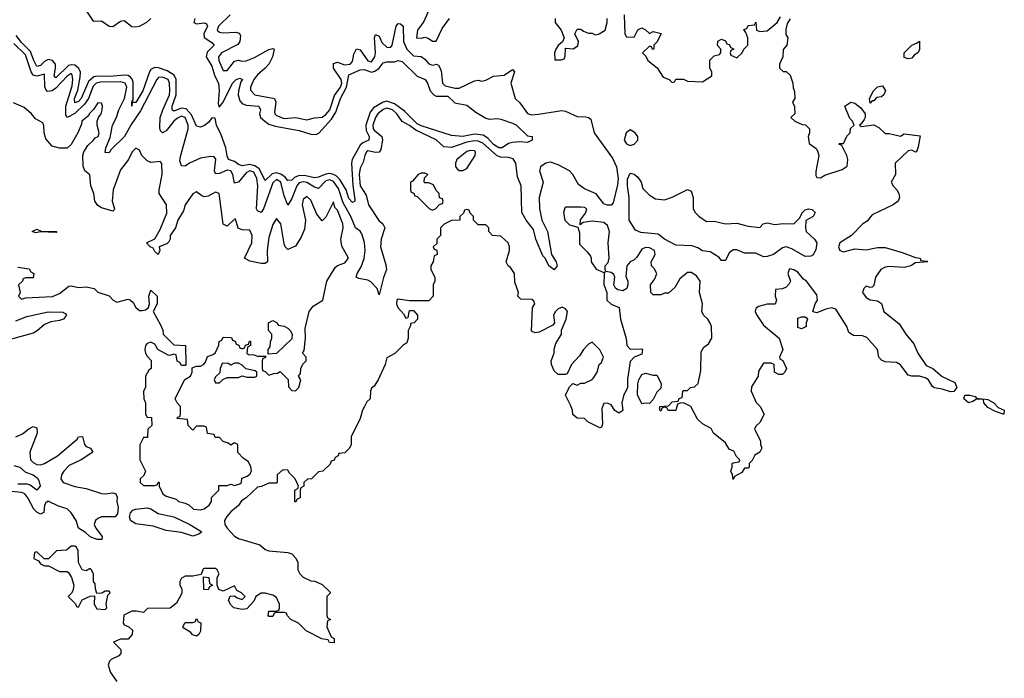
# Model space of a CAD drawing. Header units: inches. Extents: x 2671394 to 2765652, y 830470 to 955458.
# Tile 121 of 256: x 2741540 to 2746716, y 852500 to 855965. Entities that reach past the tile are written whole.
import ezdxf

# ---------------------------------------------------------------- set-up
doc = ezdxf.new("R2010")
doc.units = ezdxf.units.IN
doc.header["$MEASUREMENT"] = 0
doc.layers.add('C7845', color=7, linetype='Continuous')

msp = doc.modelspace()

# ---------------------------------------------------------------- linework, layer by layer
at = {"layer": 'C7845', "color": 2}
for points, elevation in [([(2741877.6, 856030), (2741922.4, 855962.4), (2741930, 855957.3), (2741970, 855959.3), (2742010.3, 855930.3), (2742030, 855928.7), (2742070, 855957.6), (2742090, 855959.5), (2742129.2, 855929.2), (2742150, 855926.5), (2742170, 855930.2), (2742208.1, 855951.9), (2742228.9, 855971.1)], 2), ([(2743698, 856030), (2743664.9, 855955.1), (2743631.3, 855910), (2743626, 855870), (2743650, 855866.8), (2743670, 855872), (2743686.8, 855866.8), (2743710, 855851), (2743730, 855851.3), (2743761.6, 855918.4), (2743799, 855970)], 10), ([(2742646, 855990), (2742585.3, 855930), (2742578, 855910), (2742590, 855899.3), (2742610, 855895.8), (2742678.3, 855898.3), (2742694, 855894), (2742700.7, 855880.7), (2742697.3, 855850), (2742686.4, 855833.6), (2742601.6, 855790), (2742584.9, 855770), (2742587.2, 855750), (2742610, 855697.3), (2742630, 855697.3), (2742670, 855746.8), (2742690, 855752), (2742707.3, 855747.3), (2742730, 855748.4), (2742774.1, 855765.9), (2742850, 855807.7), (2742870, 855813.4), (2742878, 855810), (2742868.4, 855770), (2742848.9, 855730), (2742831, 855709), (2742790, 855674.7), (2742770.3, 855650), (2742752.7, 855610), (2742753.2, 855593.2), (2742776, 855570), (2742878.8, 855550), (2742886.4, 855530), (2742878.8, 855478.8), (2742880.5, 855470), (2742890, 855460.5), (2742930, 855445.3), (2742990, 855450.4), (2743050, 855438.4), (2743090, 855448.4), (2743130, 855452.2), (2743150, 855465.7), (2743170, 855490.5), (2743194.7, 855565.3), (2743226.6, 855610), (2743232.7, 855630), (2743230.5, 855650.5), (2743189.7, 855710), (2743190, 855734.8), (2743210, 855741.6), (2743247.3, 855727.3), (2743278, 855730), (2743290, 855744), (2743297.3, 855782.8), (2743310, 855811), (2743330, 855805.5), (2743370, 855748.7), (2743390, 855742.4), (2743406.9, 855770), (2743409.7, 855789.6), (2743404.7, 855870), (2743410, 855886), (2743430, 855877.3), (2743444.2, 855844.2), (2743470, 855819.3), (2743490, 855818), (2743498, 855830), (2743518.4, 855930), (2743530, 855944.9), (2743542, 855942), (2743555.5, 855930), (2743556.9, 855850), (2743576, 855810), (2743610, 855774.4), (2743650.3, 855770.3), (2743670, 855756.3), (2743690, 855733), (2743710, 855726), (2743730.6, 855730.6), (2743743.5, 855723.5), (2743755.1, 855695.1), (2743762, 855630), (2743776.7, 855616.7), (2743830, 855603.8), (2743850, 855604), (2743930, 855642.8), (2743950, 855646), (2743970, 855641), (2743990, 855646), (2744030, 855666.8), (2744086.6, 855673.4), (2744130, 855702), (2744142, 855690), (2744121, 855630), (2744144.7, 855550), (2744170, 855526.8), (2744210.3, 855470.3), (2744230, 855464.6), (2744267.4, 855467.4), (2744390, 855486.4), (2744410, 855483.8), (2744470, 855456), (2744514.4, 855454.4), (2744530.8, 855450.8), (2744542, 855442), (2744559.1, 855370), (2744655.5, 855235.5), (2744677, 855190), (2744685.3, 855130), (2744683.4, 855096.6), (2744659.3, 855000.7), (2744650, 854989.2), (2744630, 854989.2), (2744610, 854996), (2744570, 855049.4), (2744510, 855075.1), (2744478.4, 855098.4), (2744447, 855150), (2744429.5, 855170), (2744370, 855201.5), (2744330, 855214.6), (2744305.5, 855210), (2744277.4, 855190), (2744272.9, 855170), (2744292, 855110), (2744270.4, 855029.6), (2744272.1, 854972.1), (2744285.5, 854910), (2744314, 854850), (2744334.8, 854730), (2744361, 854690), (2744364.7, 854670), (2744350, 854648.7), (2744322, 854670), (2744302, 854710), (2744290, 854722), (2744252.7, 854810), (2744241.3, 854861.3), (2744202.7, 854910), (2744179.5, 854950), (2744175.6, 855090), (2744157.7, 855137.7), (2744147.3, 855210), (2744133.4, 855233.4), (2744110, 855240.5), (2744070, 855241), (2744050, 855248.4), (2743975.2, 855315.2), (2743950, 855325), (2743930, 855326.6), (2743890, 855319.8), (2743810, 855292.2), (2743770, 855295.1), (2743730, 855332.4), (2743622.6, 855382.6), (2743590, 855407.6), (2743549.8, 855429.8), (2743522.8, 855470), (2743500.5, 855490), (2743470, 855498.5), (2743450, 855492.5), (2743422, 855470), (2743410, 855449.5), (2743396.5, 855410), (2743398.5, 855390), (2743403.5, 855383.5), (2743443.1, 855350), (2743447.4, 855330), (2743438, 855282), (2743430, 855267.3), (2743410, 855265.4), (2743370, 855274.3), (2743363.8, 855270), (2743353.7, 855250), (2743345.7, 855214.3), (2743330, 855184), (2743324.7, 855150), (2743330.2, 855090), (2743360.8, 855040.8), (2743373.6, 854990), (2743427.7, 854907.7), (2743448.2, 854890), (2743459.3, 854870), (2743439.6, 854810), (2743436.9, 854770), (2743465.2, 854674.8), (2743468, 854650), (2743452.3, 854607.7), (2743430, 854518), (2743419, 854550), (2743385.4, 854585.4), (2743370, 854593.6), (2743322.7, 854602.7), (2743309.2, 854610), (2743314, 854630), (2743335.1, 854665), (2743350.8, 854709.2), (2743356.1, 854750), (2743352.3, 854792.3), (2743338.5, 854838.5), (2743330, 854851.3), (2743304.7, 854870), (2743280.8, 854930), (2743241.2, 855001.2), (2743216, 855076), (2743190, 855113.5), (2743170, 855121.5), (2743150, 855117.1), (2743110, 855076.9), (2743090, 855084), (2743050, 855108.8), (2743030, 855111.5), (2743010, 855105.7), (2742997.6, 855090), (2742970, 855024), (2742950, 854989), (2742930, 855037.2), (2742913.5, 855110), (2742890, 855123.1), (2742870, 855107.3), (2742821.6, 854970), (2742810, 854949.5), (2742790, 854959.3), (2742784.2, 854970), (2742791.5, 855090), (2742786.3, 855130), (2742770, 855162.7), (2742750, 855168.7), (2742730, 855159.8), (2742690, 855109.5), (2742670, 855104), (2742659.7, 855150), (2742649.7, 855169.7), (2742630, 855173.5), (2742590, 855154.7), (2742570, 855153.2), (2742564, 855170), (2742571.5, 855231.5), (2742562.7, 855242.7), (2742545.1, 855245.1), (2742490, 855237), (2742432, 855210), (2742410, 855194), (2742390, 855195.3), (2742382.4, 855222.4), (2742384.7, 855244.7), (2742425.8, 855390), (2742426, 855410), (2742410.5, 855450.5), (2742390, 855456.4), (2742370, 855447.2), (2742350.3, 855430), (2742310, 855380.7), (2742290, 855369.3), (2742280.5, 855380.5), (2742275.9, 855395.9), (2742279.3, 855450), (2742291.8, 855490), (2742327.3, 855570), (2742329.7, 855590), (2742328.2, 855630), (2742319.7, 855650), (2742290, 855663.1), (2742270, 855660.5), (2742260.3, 855650), (2742175.7, 855484.3), (2742126.8, 855413.2), (2742090.2, 855349.8), (2742019.9, 855280.1), (2742010, 855264), (2741990, 855266), (2741993.2, 855290), (2742014.8, 855345.3), (2742028.3, 855410), (2742049.7, 855450), (2742062, 855490), (2742090.8, 855550), (2742102.5, 855610), (2742094.8, 855630), (2742070, 855638.2), (2741964.7, 855635.3), (2741942, 855630), (2741925.8, 855614.2), (2741901.8, 855550), (2741880.2, 855519.8), (2741830, 855472), (2741789.5, 855449.5), (2741782.4, 855462.4), (2741783.1, 855510), (2741815.8, 855615.8), (2741819.3, 855650), (2741815.1, 855675), (2741810, 855680.7), (2741790, 855668), (2741730, 855604.7), (2741710, 855591.1), (2741686.3, 855586.3), (2741676.6, 855596.6), (2741672.3, 855612.2), (2741670, 855677.2), (2741630, 855666.9), (2741610, 855673), (2741599.8, 855690), (2741570, 855779.7), (2741510, 855838.7)], 6), ([(2742460.4, 855970), (2742456, 855950), (2742470, 855943), (2742510, 855947.7), (2742522.8, 855942.8), (2742527.7, 855930), (2742508.2, 855890), (2742510.4, 855870.4), (2742550, 855844), (2742562, 855830), (2742525.7, 855794.3), (2742519.5, 855770), (2742550, 855720.5), (2742566.7, 855666.7), (2742584.9, 855630), (2742588.9, 855590), (2742583.4, 855523.4), (2742587.1, 855507.1), (2742590, 855506), (2742610, 855531), (2742658.4, 855630), (2742677.2, 855650), (2742697.1, 855657.1), (2742710.4, 855650.4), (2742702.8, 855637.2), (2742690.3, 855590), (2742688.4, 855570), (2742698, 855538), (2742710, 855524.4), (2742730, 855515.3), (2742798, 855510), (2742805.5, 855490), (2742801.3, 855470), (2742806.4, 855450), (2742828, 855430), (2742850, 855414.9), (2742883.7, 855403.7), (2743010, 855382), (2743070, 855362), (2743098.6, 855361.4), (2743113, 855367), (2743178.4, 855441.6), (2743202.4, 855477.6), (2743225.8, 855550), (2743258, 855610), (2743270, 855674.4), (2743330, 855701.3), (2743350, 855702), (2743389.1, 855689.1), (2743406.8, 855693.2), (2743429.7, 855710), (2743450, 855737.3), (2743470, 855742.4), (2743510, 855742.4), (2743530, 855750.7), (2743550, 855744), (2743630, 855666.8), (2743670.8, 855650), (2743684, 855630), (2743697, 855590), (2743716.3, 855570), (2743730, 855562.6), (2743790, 855562.4), (2743826.7, 855526.7), (2743890, 855514.8), (2743937.3, 855477.3), (2743990, 855446), (2744010, 855441), (2744050, 855444), (2744070, 855440.7), (2744130, 855421), (2744151, 855410), (2744210, 855354), (2744234, 855350), (2744234, 855330), (2744210, 855318), (2744170, 855322), (2744130, 855319), (2744110, 855314), (2744076, 855290), (2744058, 855290), (2744030, 855308.3), (2744001.5, 855341.4), (2743976.9, 855356.9), (2743930, 855363.1), (2743869.8, 855349.8), (2743810, 855355.1), (2743650, 855406.6), (2743630, 855417.4), (2743562.8, 855482.8), (2743510, 855522), (2743470, 855536.4), (2743450, 855531.3), (2743399.3, 855500.7), (2743382, 855478), (2743360.2, 855410), (2743361.5, 855381.5), (2743377, 855350), (2743374.8, 855330), (2743343.8, 855316.2), (2743330, 855304.2), (2743287.4, 855230), (2743284.9, 855210), (2743292, 855092.1), (2743301, 855019), (2743301, 855010), (2743290, 855002.7), (2743270, 855023.7), (2743255.6, 855070), (2743223.7, 855123.7), (2743203.7, 855143.7), (2743190, 855149.8), (2743170, 855155.3), (2743150, 855152.2), (2743110, 855135.4), (2743090, 855132.6), (2743043.6, 855143.6), (2743010, 855144.8), (2742985.1, 855134.9), (2742970, 855120.5), (2742950, 855118.4), (2742936, 855136), (2742912.8, 855152.8), (2742890, 855158.4), (2742866.8, 855153.2), (2742830, 855119.5), (2742799.2, 855179.2), (2742776.4, 855196.4), (2742750, 855202.2), (2742710, 855195.8), (2742690, 855203.6), (2742670, 855219.1), (2742638, 855230), (2742630, 855248.7), (2742624.4, 855290), (2742599.7, 855359.7), (2742574.5, 855410), (2742567.3, 855447.3), (2742550, 855448.7), (2742534.2, 855425.8), (2742511.7, 855408.3), (2742490, 855398.4), (2742470, 855403.7), (2742443.3, 855463.3), (2742415, 855495), (2742390, 855499.2), (2742350, 855483.6), (2742340.9, 855490), (2742341, 855510), (2742363.1, 855570), (2742363.1, 855650), (2742352.2, 855672.2), (2742315.2, 855695.2), (2742270, 855711.1), (2742250, 855713), (2742230, 855702), (2742222, 855690), (2742187.2, 855590), (2742150, 855529.2), (2742131.6, 855528.4), (2742130, 855509.2), (2742130, 855532), (2742137.2, 855542.8), (2742136.4, 855636.4), (2742132, 855652), (2742123, 855663), (2742110, 855671.3), (2742093.6, 855673.6), (2742010, 855665.7), (2741950, 855668), (2741930, 855664.2), (2741901, 855639), (2741863.1, 855550), (2741850, 855534), (2741830, 855527.3), (2741827.8, 855550), (2741845.7, 855594.3), (2741858.2, 855661.8), (2741858.8, 855690), (2741849.7, 855710), (2741830, 855725.6), (2741810, 855727.9), (2741796.3, 855723.7), (2741730, 855659.5), (2741721.6, 855670), (2741728.8, 855710), (2741727.4, 855730), (2741713.3, 855750), (2741690, 855755.4), (2741670, 855744.7), (2741650, 855724.4), (2741630, 855718.7), (2741613.5, 855750), (2741597, 855797), (2741550, 855844.4), (2741522.3, 855882.3)], 2), ([(2745590.7, 855969.3), (2745575.3, 855944.7), (2745566.8, 855913.2), (2745567.3, 855887.3), (2745578, 855870), (2745572, 855830), (2745552.7, 855807.3), (2745552, 855770), (2745534, 855730), (2745534, 855710), (2745552.7, 855692.7), (2745570, 855692), (2745590, 855672), (2745604.7, 855630), (2745605.4, 855605.4), (2745612.7, 855587.3), (2745614, 855550), (2745602, 855530), (2745612.7, 855507.3), (2745614, 855470), (2745594, 855450), (2745614, 855430), (2745652.7, 855412.7), (2745671.3, 855411.3), (2745691.3, 855391.3), (2745692, 855370), (2745684.7, 855350), (2745690, 855314), (2745726.4, 855286.4), (2745734.8, 855274.8), (2745741, 855250), (2745725.4, 855165.4), (2745724.7, 855144.7), (2745730, 855134), (2745750, 855132), (2745773.2, 855146.8), (2745863.1, 855176.9), (2745890, 855194), (2745894, 855230), (2745888.7, 855250), (2745862, 855302), (2745846, 855310), (2745850, 855314), (2745870, 855314), (2745888.4, 855351.6), (2745906, 855370), (2745907.3, 855392.7), (2745926, 855410), (2745918, 855430), (2745904, 855444), (2745878, 855510), (2745908.4, 855531.6), (2745930, 855524.7), (2745961, 855501), (2745984.7, 855470), (2745984.7, 855450), (2745979.8, 855440.2), (2745963.6, 855416.4), (2745954, 855410), (2745963.6, 855403.6), (2746030, 855412), (2746056.9, 855396.9), (2746090, 855366), (2746110, 855366), (2746170, 855352), (2746190, 855364.7), (2746274, 855354), (2746263.6, 855296.4), (2746254, 855270), (2746250, 855268), (2746230, 855278), (2746210, 855275.3), (2746142, 855210), (2746144.7, 855150), (2746122, 855110), (2746131.3, 855090), (2746151.3, 855070), (2746161, 855050), (2746164.7, 855030), (2746158, 855010), (2746132, 854990), (2746021.4, 854938.6), (2745994.4, 854905.6), (2745972, 854890), (2745912, 854830), (2745851.3, 854790), (2745844, 854770), (2745851, 854751), (2745870, 854744), (2745930, 854758.8), (2745990, 854754.8), (2746050, 854766), (2746090, 854765.5), (2746179.9, 854739.9), (2746250, 854714), (2746274, 854710), (2746278, 854698), (2746310, 854694), (2746314, 854690), (2746250, 854685.2), (2746224.7, 854670), (2746190, 854660.9), (2746110, 854666), (2746090, 854662.7), (2746066.8, 854650), (2746038, 854610), (2746030, 854566), (2746022, 854558), (2746010, 854555.3), (2745990, 854562), (2745978, 854550), (2745971, 854530), (2745990, 854502.8), (2746010, 854491), (2746050, 854486), (2746070, 854471.3), (2746082.8, 854430), (2746164.1, 854364.1), (2746199.1, 854310), (2746240.3, 854260.3), (2746261.6, 854210), (2746304.9, 854144.9), (2746341, 854130), (2746388.5, 854088.5), (2746455.9, 854055.9), (2746466.8, 854030), (2746450.6, 854009.4), (2746433.4, 854006.6), (2746390, 854021.6), (2746347.5, 854027.5), (2746337, 854037), (2746317.2, 854070), (2746300.1, 854080.1), (2746270, 854089.5), (2746230, 854089.2), (2746210, 854094), (2746170, 854149.2), (2746150, 854161.2), (2746090, 854164), (2746070, 854174), (2746057.2, 854190), (2746049.2, 854230), (2745992.9, 854292.9), (2745970, 854300.9), (2745922.5, 854302.5), (2745899, 854319), (2745889, 854350), (2745830, 854441.2), (2745810, 854449.2), (2745778, 854442), (2745730, 854422), (2745708.7, 854428.7), (2745722, 854470), (2745734, 854490), (2745730, 854518), (2745675.3, 854590), (2745660.2, 854600.2), (2745630, 854637.2), (2745610, 854649), (2745590, 854653.2), (2745584.7, 854650), (2745578, 854630), (2745592, 854590), (2745585.4, 854574.6), (2745570, 854558), (2745550, 854548), (2745514, 854546), (2745511.3, 854510), (2745518, 854490), (2745511.1, 854468.9), (2745470, 854468.7), (2745423.5, 854456.5), (2745410, 854446), (2745406.8, 854430), (2745414.8, 854410), (2745450, 854358), (2745532, 854290), (2745552, 854230), (2745534, 854190), (2745538, 854178), (2745551.6, 854171.6), (2745571.3, 854130), (2745562, 854110), (2745550, 854098), (2745530, 854098), (2745508, 854110), (2745506, 854150), (2745490, 854158), (2745450, 854158), (2745423.6, 854116.4), (2745422, 854090), (2745387.1, 854032.9), (2745384.7, 854010), (2745411.1, 853951.1), (2745432, 853930), (2745454, 853890), (2745430, 853846), (2745410, 853826), (2745402, 853810), (2745434, 853750), (2745434, 853730), (2745442, 853710), (2745431.1, 853688.9), (2745405.4, 853674.6), (2745390, 853646), (2745374, 853630), (2745374, 853610), (2745370, 853606), (2745350, 853606), (2745336.9, 853583.1), (2745298, 853562), (2745290, 853546), (2745288, 853570), (2745278, 853590), (2745286, 853610), (2745286, 853630), (2745290, 853634), (2745322, 853638), (2745326, 853650), (2745307.3, 853667.3), (2745294.6, 853694.6), (2745270, 853706), (2745250, 853738), (2745188, 853790), (2745174.6, 853814.6), (2745130, 853838), (2745103.1, 853863.1), (2745068, 853930), (2745030, 853948.7), (2745012, 853948), (2744998, 853942), (2744990, 853908), (2744948.4, 853908.4), (2744942, 853922), (2744930, 853926), (2744918, 853922), (2744910, 853906), (2744906, 853910), (2744906, 853930), (2744950, 853934), (2744970, 853954), (2745002, 853958), (2745007.3, 853972.7), (2745022, 853978), (2745026, 854010), (2745030, 854014), (2745050, 854014), (2745066, 854030), (2745087.3, 854032.7), (2745106, 854050), (2745120.2, 854119.8), (2745123.1, 854216.9), (2745137.2, 854242.8), (2745160.2, 854259.8), (2745179.3, 854290), (2745176, 854350), (2745170, 854368), (2745157.2, 854390), (2745134, 854410), (2745125.2, 854430), (2745129, 854470), (2745113.2, 854530), (2745117.2, 854590), (2745097.5, 854617.5), (2745070, 854635.3), (2745050, 854634), (2745010, 854602), (2744983.6, 854556.4), (2744950, 854526), (2744930, 854526), (2744910, 854518), (2744870, 854518), (2744858, 854530), (2744855.3, 854570), (2744879.3, 854600.7), (2744889, 854630), (2744875.5, 854655.5), (2744862, 854670), (2744859, 854690), (2744881.2, 854730), (2744877.2, 854750), (2744850, 854763.7), (2744830, 854766.6), (2744810, 854757), (2744784.9, 854715.1), (2744770, 854701.2), (2744748.5, 854691.5), (2744730.8, 854670), (2744726.4, 854613.6), (2744736.3, 854590), (2744737.3, 854570), (2744731, 854550), (2744710, 854538), (2744683.7, 854543.7), (2744672.5, 854552.5), (2744664, 854570), (2744669, 854610), (2744664, 854624), (2744650, 854635.3), (2744620.4, 854640.4), (2744618, 854650), (2744618, 854670), (2744632.9, 854687.1), (2744639, 854710), (2744632.7, 854790), (2744640.9, 854850), (2744630, 854882), (2744610, 854897), (2744550, 854904), (2744502, 854898), (2744486, 854886), (2744488.4, 854911.6), (2744513.6, 854946.4), (2744522, 854970), (2744510, 854977.2), (2744490, 854979.3), (2744410, 854978), (2744405.4, 854974.6), (2744398, 854950), (2744406, 854910), (2744430, 854886), (2744474, 854874), (2744483.6, 854843.6), (2744483.6, 854783.6), (2744523.6, 854743.6), (2744539.8, 854719.8), (2744544.7, 854710), (2744544.7, 854690), (2744570, 854652), (2744610, 854634), (2744618, 854638), (2744612.7, 854627.3), (2744611.6, 854571.6), (2744626, 854530), (2744627.3, 854490), (2744650, 854467.3), (2744691, 854450), (2744698.8, 854390), (2744727.5, 854287.5), (2744731.3, 854250), (2744750, 854231.3), (2744810, 854234), (2744814, 854230), (2744810, 854206), (2744770, 854188.7), (2744750, 854166), (2744734.4, 854074.4), (2744736, 854030), (2744714, 853986), (2744706, 853950), (2744710, 853908.7), (2744690, 853895.3), (2744668.9, 853908.9), (2744650, 853938), (2744630, 853948), (2744610, 853946), (2744601, 853919), (2744603.6, 853836.4), (2744598, 853822), (2744590, 853818), (2744526, 853850), (2744510, 853866), (2744470, 853868), (2744447.3, 853887.3), (2744446, 853910), (2744436.4, 853936.4), (2744408.7, 853990), (2744430, 854034), (2744448.4, 854051.6), (2744470, 854042), (2744490, 854052), (2744510, 854052), (2744550, 854072), (2744558, 854082), (2744575.3, 854110), (2744586, 854150), (2744598, 854162), (2744608.7, 854190), (2744590, 854228), (2744550, 854268), (2744530, 854258), (2744504.7, 854230), (2744483.5, 854196.5), (2744441, 854150), (2744418, 854102), (2744410, 854098), (2744370, 854098), (2744350, 854118), (2744335.3, 854150), (2744334, 854170), (2744349.2, 854210), (2744349.3, 854230.7), (2744358, 854262), (2744388.7, 854310), (2744388.4, 854331.6), (2744412.7, 854390), (2744419.3, 854430), (2744410, 854444), (2744391.9, 854451.9), (2744370, 854444), (2744356, 854430), (2744346, 854410), (2744351.3, 854370), (2744342, 854358), (2744270, 854321.2), (2744250, 854318), (2744230, 854326), (2744235.3, 854450), (2744248.7, 854470), (2744243.1, 854483.1), (2744232.5, 854492.5), (2744175.3, 854495.3), (2744158, 854510), (2744162, 854530), (2744143.1, 854583.1), (2744142, 854630), (2744120.4, 854660.4), (2744108, 854670), (2744098, 854690), (2744115.3, 854750), (2744115.3, 854770), (2744108, 854790), (2744070, 854826), (2744026, 854830), (2744006, 854850), (2744006, 854870), (2743990, 854886), (2743950, 854886), (2743926, 854910), (2743926, 854930), (2743907.3, 854947.3), (2743902, 854962), (2743890, 854966), (2743878, 854962), (2743872.7, 854947.3), (2743854, 854930), (2743854, 854910), (2743810, 854908), (2743771.1, 854888.9), (2743752, 854870), (2743752, 854830), (2743732, 854810), (2743732, 854788), (2743714, 854770), (2743718, 854758), (2743732.7, 854752.7), (2743734, 854730), (2743718, 854722), (2743714, 854690), (2743702, 854670), (2743702, 854650), (2743722, 854610), (2743722, 854590), (2743714, 854570), (2743714, 854510), (2743690, 854486), (2743590, 854486), (2743530, 854494), (2743522, 854490), (2743521, 854470), (2743527.7, 854450), (2743556.9, 854416.9), (2743570, 854394), (2743582, 854398), (2743590, 854434), (2743610, 854434), (2743632, 854410), (2743631.6, 854388.4), (2743614, 854370), (2743594, 854366), (2743594, 854354), (2743582, 854330), (2743582, 854290), (2743575.3, 854264.7), (2743554, 854250), (2743512, 854208), (2743470, 854186), (2743462, 854150), (2743424.7, 854070), (2743403.6, 854036.4), (2743390, 854026), (2743384.7, 854010), (2743382, 853970), (2743365.4, 853954.6), (2743354, 853934), (2743342, 853910), (2743330, 853866), (2743282, 853770), (2743282, 853730), (2743274, 853710), (2743250, 853686), (2743218, 853682), (2743214, 853670), (2743198, 853662), (2743192.7, 853647.3), (2743178, 853642), (2743172.7, 853627.3), (2743134, 853590), (2743110, 853586), (2743074, 853550), (2743052.7, 853547.3), (2743034, 853530), (2743034, 853510), (2743018, 853502), (2743014, 853490), (2743014, 853450), (2742998, 853442), (2742990, 853426), (2742986, 853430), (2742986, 853490), (2743002, 853498), (2743006, 853510), (2742988, 853550), (2742959, 853579), (2742950, 853595.3), (2742923.6, 853596.4), (2742894, 853570), (2742894, 853530), (2742890, 853526), (2742850, 853526), (2742811.6, 853508.4), (2742790, 853506), (2742731.1, 853448.9), (2742706, 853434), (2742691.1, 853408.9), (2742650, 853375.3), (2742628.1, 853351.9), (2742616, 853330), (2742618.8, 853310), (2742631, 853290), (2742670, 853247.3), (2742690, 853234.8), (2742802.8, 853202.8), (2742830, 853178), (2742850, 853171.3), (2742950, 853162), (2742970, 853154), (2742991.6, 853131.6), (2743002, 853110), (2743002, 853070), (2743012, 853050), (2743030, 853032), (2743070, 853012), (2743091.6, 853011.6), (2743130, 852994), (2743172.7, 852952.7), (2743172.7, 852947.3), (2743154, 852930), (2743154, 852830), (2743158, 852818), (2743174, 852810), (2743158, 852802), (2743154, 852770), (2743178, 852718), (2743194, 852710), (2743192.7, 852687.3), (2743168.4, 852688.4), (2743162, 852702), (2743128.4, 852708.4), (2743046, 852750), (2743006, 852790), (2742966, 852810), (2742946, 852830), (2742942, 852842), (2742930, 852846), (2742890, 852846), (2742878, 852842), (2742870, 852826), (2742850, 852826), (2742846, 852830), (2742850, 852854), (2742890, 852854), (2742902, 852858), (2742906, 852870), (2742906, 852890), (2742890, 852926), (2742870, 852938), (2742830, 852948.7), (2742810, 852948.7), (2742782, 852930), (2742770, 852906), (2742734.8, 852865.2), (2742710, 852862), (2742666, 852870), (2742650, 852886), (2742638, 852910), (2742647.3, 852932.7), (2742670, 852934), (2742683.6, 852923.6), (2742710, 852914), (2742726, 852930), (2742706, 852950), (2742682, 852962), (2742670, 852986), (2742610, 852958), (2742587.3, 852967.3), (2742578, 852990), (2742578, 853030), (2742588, 853050), (2742578, 853070), (2742570, 853078), (2742510, 853078), (2742504.7, 853075.3), (2742494, 853046), (2742450, 853038), (2742410, 853038), (2742390, 853026), (2742382, 853010), (2742382, 852990), (2742392, 852970), (2742391.6, 852948.4), (2742364.7, 852895.3), (2742331.6, 852868.4), (2742212.7, 852867.3), (2742190, 852846), (2742154, 852854), (2742130, 852853.2), (2742088.3, 852831.7), (2742084.7, 852790), (2742090, 852782), (2742114, 852770), (2742132.7, 852752.7), (2742132, 852730), (2742110, 852706), (2742070, 852706), (2742034, 852690), (2742071.6, 852651.6), (2742072, 852630), (2742061, 852619), (2742020.7, 852599.3), (2742011.3, 852590), (2742004.7, 852570), (2742018, 852530), (2742050, 852484)], 10), ([(2744354.8, 855970), (2744354.8, 855950), (2744386, 855910), (2744402, 855870), (2744392.7, 855847.3), (2744370, 855828), (2744358, 855810), (2744352, 855790), (2744354, 855754), (2744387.3, 855752.7), (2744402, 855758), (2744407.3, 855772.7), (2744410, 855814), (2744450, 855812), (2744473.6, 855826.4), (2744478, 855850), (2744458, 855890), (2744470, 855914), (2744490, 855914), (2744503.6, 855903.6), (2744530, 855894), (2744550, 855894), (2744564.7, 855884.7), (2744586, 855890), (2744618, 855910), (2744628, 855950), (2744628, 855970)], 10), ([(2744718, 855990), (2744722, 855890), (2744730, 855874), (2744770, 855872), (2744790, 855912), (2744810, 855922), (2744830, 855912), (2744850, 855892), (2744870, 855902), (2744911.6, 855891.6), (2744891.6, 855848.4), (2744874, 855830), (2744874, 855810), (2744867.3, 855807.3), (2744862, 855822), (2744850, 855826), (2744814, 855790), (2744832, 855772), (2744842, 855750), (2744890.7, 855710.7), (2744922.8, 855662.8), (2744954, 855650), (2744970, 855634), (2744982, 855638), (2744990, 855652), (2745030, 855652), (2745050, 855642), (2745130, 855638), (2745178, 855670), (2745178, 855690), (2745168, 855710), (2745168.4, 855751.6), (2745190, 855774), (2745218, 855782), (2745226, 855790), (2745226, 855810), (2745208.4, 855828.4), (2745210, 855852), (2745230, 855862), (2745250, 855854), (2745258, 855838), (2745270, 855834), (2745278, 855818), (2745294, 855810), (2745278, 855802), (2745274, 855790), (2745278, 855778), (2745310, 855764.7), (2745338, 855790), (2745346, 855810), (2745368, 855830), (2745368, 855870), (2745358, 855898), (2745347.3, 855912.7), (2745362, 855918), (2745370, 855934), (2745402, 855938), (2745410, 855952), (2745414, 855910), (2745430, 855902), (2745470, 855906.8), (2745522, 855950), (2745540.2, 855979.8)], 10), ([(2741530, 854662), (2741590, 854654), (2741598, 854638), (2741614, 854630), (2741610, 854606), (2741570, 854606), (2741558, 854602), (2741554, 854590), (2741534, 854570), (2741542, 854530), (2741534, 854510), (2741550, 854494), (2741570, 854502), (2741711.9, 854508.1), (2741750, 854524.7), (2741798, 854562), (2741810, 854564.7), (2741850, 854556), (2741890, 854558.8), (2741931, 854551), (2741950, 854532), (2742010, 854511.3), (2742031.3, 854490), (2742050, 854478.8), (2742110, 854494), (2742122, 854490), (2742136.3, 854476.3), (2742151, 854450), (2742170, 854434.8), (2742184.7, 854435.3), (2742202, 854438), (2742218, 854450), (2742222, 854470), (2742219, 854510), (2742230, 854542), (2742262, 854510), (2742262, 854470), (2742242, 854430), (2742279.6, 854359.6), (2742291.6, 854331.6), (2742294, 854310), (2742350, 854254), (2742411.6, 854251.6), (2742414, 854150), (2742410, 854146), (2742390, 854146), (2742382, 854162), (2742368.4, 854168.4), (2742362, 854202), (2742350, 854206), (2742330, 854198), (2742320.4, 854200.4), (2742266, 854230), (2742250, 854258), (2742230, 854268), (2742210, 854262), (2742201, 854250), (2742198, 854230), (2742202, 854210), (2742210, 854194), (2742231.6, 854171.6), (2742232, 854130), (2742219.6, 854120.4), (2742202, 854090), (2742202, 854030), (2742191.3, 854010), (2742192, 853970), (2742202, 853950), (2742202, 853890), (2742210, 853874), (2742232.7, 853872.7), (2742234, 853830), (2742214, 853810), (2742212.7, 853767.3), (2742190, 853766), (2742171.6, 853728.4), (2742171.3, 853650), (2742202, 853590), (2742192.7, 853567.3), (2742174, 853550), (2742174, 853530), (2742190, 853514), (2742250, 853514), (2742262, 853518), (2742270, 853534), (2742274, 853530), (2742274, 853510), (2742292, 853470), (2742310, 853458), (2742362, 853442), (2742374, 853430), (2742410, 853422), (2742430, 853412), (2742454, 853390), (2742490, 853386), (2742510, 853392), (2742535.3, 853410), (2742548, 853430), (2742548.4, 853451.6), (2742586, 853490), (2742586, 853514), (2742630, 853514), (2742650, 853522), (2742670, 853514), (2742696.4, 853523.6), (2742706, 853530), (2742707.3, 853552.7), (2742736.4, 853563.6), (2742750, 853574), (2742758, 853590), (2742754.6, 853614.6), (2742740.4, 853640.4), (2742716.4, 853656.4), (2742687.3, 853687.3), (2742686, 853730), (2742670, 853738), (2742650, 853726), (2742636.4, 853736.4), (2742610, 853746), (2742590, 853766), (2742567.3, 853767.3), (2742562, 853782), (2742527.3, 853787.3), (2742522, 853822), (2742510, 853826), (2742470, 853826), (2742450, 853806), (2742426, 853830), (2742422, 853862), (2742367.3, 853867.3), (2742370, 853874), (2742382, 853878), (2742386, 853890), (2742386, 853930), (2742368.4, 853948.4), (2742358, 853970), (2742360.4, 853979.6), (2742408.7, 854071.3), (2742438, 854090), (2742446, 854110), (2742447.3, 854132.7), (2742470, 854142), (2742490, 854142), (2742506, 854150), (2742516.4, 854163.6), (2742527.3, 854192.7), (2742556.4, 854203.6), (2742570, 854214), (2742587.3, 854252.7), (2742588.4, 854271.6), (2742602, 854278), (2742610, 854294), (2742652.7, 854292.7), (2742658, 854278), (2742672.7, 854272.7), (2742678, 854258), (2742692.7, 854252.7), (2742698, 854238), (2742710, 854234), (2742722, 854238), (2742727.3, 854252.7), (2742742, 854258), (2742747.3, 854272.7), (2742752.7, 854272.7), (2742754, 854250), (2742738, 854242), (2742734, 854210), (2742743.6, 854203.6), (2742770, 854202), (2742790, 854194), (2742834, 854194), (2742830, 854186), (2742818, 854182), (2742814, 854170), (2742814, 854130), (2742818, 854118), (2742830, 854114), (2742850, 854094), (2742876.4, 854103.6), (2742895.3, 854104.7), (2742910, 854114), (2742951.6, 854071.6), (2742952.7, 854032.7), (2742970, 854014), (2742990, 854012), (2743008, 854030), (2743018, 854070), (2743006, 854090), (2743016.4, 854103.6), (2743018, 854130), (2743028, 854152), (2743046, 854170), (2743046, 854190), (2743026, 854210), (2743035.3, 854224.7), (2743042, 854290), (2743040.2, 854339.8), (2743062, 854430), (2743083.2, 854456.8), (2743134, 854490), (2743155.3, 854590), (2743199, 854661), (2743210, 854671.3), (2743250, 854686), (2743268, 854710), (2743234, 854774), (2743228.7, 854810), (2743240.9, 854870), (2743238, 854890), (2743210, 854962), (2743197.2, 854977.2), (2743190, 855006), (2743150, 854926), (2743130, 854906), (2743102, 854942), (2743070, 855015.3), (2743050, 855034), (2743030, 855018), (2743025.5, 854990), (2743042.8, 854910), (2743036.8, 854863.2), (2743019.9, 854820.1), (2742990, 854774), (2742950, 854755.3), (2742935.3, 854770), (2742930, 854786), (2742912.3, 854890), (2742890, 854918), (2742870, 854888), (2742850, 854818), (2742840.7, 854750), (2742842, 854690), (2742830, 854682), (2742810, 854682), (2742750, 854694), (2742722, 854710), (2742760.9, 854790), (2742762, 854830), (2742750, 854857.2), (2742710, 854859), (2742688.7, 854868.7), (2742674.6, 854914.6), (2742670, 854915.3), (2742630, 854878), (2742609.1, 854889.1), (2742588, 855050), (2742570, 855057.2), (2742530, 855036), (2742510, 855033.2), (2742497.2, 855037.2), (2742470, 855059), (2742450, 855049), (2742410.7, 854990), (2742400.4, 854959.6), (2742370.8, 854910), (2742358.8, 854870), (2742330.8, 854830), (2742330.7, 854809.3), (2742323.5, 854796.5), (2742314, 854786), (2742274, 854770), (2742276, 854750), (2742268.7, 854728.7), (2742250, 854746), (2742242, 854762), (2742226, 854770), (2742206, 854790), (2742250, 854812), (2742278.9, 854861.1), (2742313.8, 854946.2), (2742311.5, 854990), (2742273.2, 855050), (2742273.2, 855070), (2742289, 855150), (2742287.3, 855207.3), (2742278, 855218), (2742230, 855214), (2742210, 855222), (2742182, 855250), (2742170, 855278), (2742150, 855288), (2742132, 855270), (2742112, 855230), (2742070, 855175.3), (2742030.8, 855070), (2742026, 855010), (2742038, 854970), (2742036, 854964), (2742030, 854958), (2741970, 854975.3), (2741950, 854988), (2741935.3, 855010), (2741929, 855050), (2741913.2, 855090), (2741909.1, 855149.1), (2741882, 855170), (2741874, 855194), (2741872.7, 855250), (2741877.2, 855270), (2741898, 855302), (2741928, 855330), (2741936.4, 855343.6), (2741952.7, 855350), (2741957.2, 855370), (2741948, 855410), (2741948, 855430), (2741954, 855450), (2741968.7, 855470), (2741974, 855490), (2741975.3, 855510), (2741970, 855526), (2741950, 855528), (2741927.7, 855492.3), (2741904.7, 855470), (2741902, 855458), (2741866.8, 855430), (2741865.4, 855414.6), (2741846, 855370), (2741810, 855308), (2741790, 855288.7), (2741749.1, 855289.1), (2741710, 855299), (2741678, 855338), (2741668.9, 855368.9), (2741667.3, 855407.3), (2741662, 855422), (2741623.1, 855443.1), (2741602, 855470), (2741563.1, 855503.1), (2741507.3, 855527.3)], 10), ([(2741519.8, 854380.2), (2741577.5, 854402.5), (2741690, 854427.7), (2741766.4, 854426.4), (2741779.8, 854419.8), (2741786, 854410), (2741770, 854389.5), (2741750, 854382), (2741704.1, 854375.9), (2741670, 854360.7), (2741632.3, 854327.7), (2741610, 854315.8), (2741490, 854283.1)], 6), ([(2741519, 853770), (2741554.3, 853785.7), (2741587.3, 853812.7), (2741610, 853824.9), (2741630, 853818), (2741632.4, 853790), (2741592.7, 853690), (2741597.1, 853650), (2741610, 853635.5), (2741630, 853624.6), (2741650, 853623.6), (2741670, 853630.3), (2741739.5, 853670), (2741841.5, 853758.5), (2741850, 853771), (2741870, 853772), (2741880.7, 853730), (2741890, 853718.8), (2741912, 853710), (2741924.7, 853690), (2741864, 853650), (2741800.9, 853619.1), (2741771.8, 853590), (2741760.3, 853570), (2741757, 853550), (2741769.3, 853529.3), (2741830, 853509), (2741890, 853498.4), (2741970, 853472.7), (2741990, 853470.4), (2742030, 853476.3), (2742044.7, 853470), (2742052.8, 853452.8), (2742050.6, 853430), (2742058.5, 853398.5), (2742054.9, 853365.1), (2742042, 853350), (2741970, 853349.7), (2741950, 853340.7), (2741939.3, 853330), (2741932.2, 853310), (2741939.5, 853290), (2741974.4, 853245.6), (2741972, 853230), (2741948, 853230), (2741910, 853243.6), (2741886.5, 853266.5), (2741849.2, 853290), (2741837, 853330), (2741810.6, 853370.6), (2741790, 853390.9), (2741744.8, 853404.8), (2741690, 853431.2), (2741677.6, 853422.4), (2741670.4, 853410), (2741667.1, 853372.9), (2741650, 853363.7), (2741630, 853374), (2741614, 853390), (2741583.1, 853450), (2741567.3, 853470), (2741550, 853478.2), (2741496.7, 853483.3)], 6), ([(2741510, 853619.1), (2741541, 853610), (2741570, 853584.9), (2741611, 853570), (2741633, 853553), (2741640.7, 853540.7), (2741646.8, 853510), (2741630, 853489.3), (2741595.6, 853515.6), (2741580.7, 853520.7), (2741530, 853521.5)], 2)]:
    msp.add_lwpolyline(points, dxfattribs=dict(at, elevation=elevation))
for points, elevation in [([(2746210, 855758), (2746190, 855766), (2746189, 855790), (2746230, 855831), (2746258, 855842), (2746270, 855852), (2746270, 855806), (2746262, 855790), (2746242.8, 855777.2), (2746230, 855762)], 10), ([(2746010, 855526), (2746008, 855550), (2746029.1, 855590.9), (2746050, 855612), (2746076, 855616), (2746092, 855590), (2746082, 855570), (2746070, 855558), (2746044.7, 855555.3), (2746030, 855538), (2746022, 855538)], 10), ([(2744750, 855385.2), (2744727.7, 855370), (2744718, 855330), (2744730, 855310.8), (2744750, 855302), (2744769.5, 855310.5), (2744789, 855330), (2744788.7, 855350), (2744775.3, 855370)], 10), ([(2743910, 855277.2), (2743890, 855272), (2743838.8, 855230), (2743831.3, 855210), (2743831.6, 855191.6), (2743839.6, 855179.6), (2743850, 855172), (2743870, 855172), (2743890, 855182), (2743934, 855250), (2743935.3, 855270), (2743930, 855274)], 10), ([(2743670, 855158), (2743650, 855158), (2743634, 855150), (2743604.7, 855115.3), (2743594, 855110), (2743594, 855070), (2743598, 855058), (2743612, 855052), (2743618, 855038), (2743630, 855034), (2743694, 854970), (2743710, 854962), (2743726, 854970), (2743747.3, 854992.7), (2743762, 854998), (2743766, 855010), (2743762, 855022), (2743747.3, 855027.3), (2743746, 855050), (2743730, 855066), (2743715.3, 855095.3), (2743690, 855106), (2743670, 855106), (2743666, 855110), (2743667.3, 855132.7), (2743686, 855150)], 10), ([(2744930, 855017.3), (2744970, 855030.6), (2745050, 855072), (2745070, 855062), (2745080.7, 855030), (2745080.7, 854970), (2745090.4, 854950.4), (2745110, 854930.7), (2745150, 854902.8), (2745190, 854904), (2745250, 854890.7), (2745310, 854894), (2745370, 854879.1), (2745430, 854872), (2745448, 854890), (2745470, 854896), (2745510, 854886.8), (2745553.2, 854893.2), (2745608.9, 854891.1), (2745639, 854921), (2745655.3, 854950), (2745670, 854964.7), (2745686, 854970), (2745705.4, 854965.4), (2745722, 854950), (2745712, 854930), (2745672, 854908), (2745670.8, 854870), (2745674.8, 854850), (2745718.8, 854810), (2745730.7, 854790), (2745726, 854754), (2745710, 854726), (2745699.6, 854720.4), (2745670, 854719), (2745599.6, 854759.6), (2745570, 854769.4), (2745550, 854765.2), (2745502, 854730), (2745470, 854719), (2745450, 854717.2), (2745410, 854737.2), (2745350, 854737.2), (2745310, 854754), (2745290, 854754), (2745270, 854738), (2745250, 854698), (2745230, 854698), (2745215.5, 854715.5), (2745170, 854744), (2745130, 854749.3), (2745104.7, 854764.7), (2745074.8, 854774.8), (2744990, 854779.3), (2744929, 854810), (2744897, 854837), (2744804.5, 854844.5), (2744778, 854858), (2744744, 854910), (2744744.5, 855030), (2744734.5, 855090), (2744734.8, 855125.2), (2744750, 855158), (2744770, 855151.3), (2744790, 855136), (2744806.8, 855110), (2744816, 855076), (2744850, 855042), (2744882.8, 855022.8)], 6), ([(2741730, 854846), (2741650, 854849), (2741624, 854844), (2741606, 854850), (2741630, 854862), (2741652.7, 854852.7), (2741734, 854850), (2741734, 854846)], 10), ([(2742846, 854206), (2742846, 854230), (2742856.4, 854243.6), (2742858, 854270), (2742866, 854290), (2742866, 854310), (2742848, 854330), (2742848, 854370), (2742870, 854382), (2742894, 854370), (2742898, 854358), (2742930, 854352), (2742950, 854342), (2742962, 854330), (2742972, 854310), (2742970, 854286), (2742890, 854208)], 10), ([(2745650, 854338), (2745630, 854346), (2745630, 854394), (2745650, 854402), (2745670, 854402), (2745676.9, 854396.9), (2745682, 854390), (2745674, 854370), (2745674, 854350), (2745670, 854348)], 10), ([(2742690, 854158), (2742670, 854158), (2742650, 854148), (2742635.3, 854155.3), (2742610, 854158), (2742604.7, 854155.3), (2742594, 854130), (2742592.7, 854107.3), (2742570, 854086), (2742562, 854070), (2742570, 854054), (2742590, 854054), (2742607.3, 854072.7), (2742630, 854082), (2742690, 854082), (2742710, 854092), (2742736.4, 854083.6), (2742776.4, 854083.6), (2742786, 854090), (2742786, 854110), (2742778, 854118), (2742728.7, 854128.7), (2742710, 854148)], 10), ([(2744870, 854094), (2744890, 854094), (2744911.3, 854050), (2744910, 854026), (2744890, 854006), (2744870, 853966), (2744850, 853946), (2744828, 853948), (2744810, 853944), (2744788.4, 853991.6), (2744788.7, 854048.7), (2744794, 854070), (2744810, 854098), (2744830, 854104.7)], 10), ([(2746710, 853889.2), (2746670, 853902.7), (2746630, 853925.2), (2746608, 853950), (2746606, 853966), (2746570, 853968.7), (2746550, 853955.3), (2746528, 853950), (2746504, 853970), (2746508.7, 853990), (2746534, 853990), (2746562, 853982), (2746570, 853974), (2746630, 853966), (2746661, 853950), (2746684.5, 853924.5), (2746716, 853910), (2746714, 853890)], 10), ([(2742450, 853247.6), (2742390, 853267.8), (2742310, 853276.9), (2742240.8, 853300.8), (2742150, 853313.3), (2742122, 853330), (2742117.6, 853350), (2742122, 853370), (2742135.1, 853384.9), (2742148.7, 853390), (2742210, 853396.5), (2742230, 853392.4), (2742267.4, 853367.4), (2742351, 853350), (2742434.8, 853310), (2742498, 853270), (2742482, 853258)], 6), ([(2741830, 853195.3), (2741810, 853195.3), (2741785.4, 853174.6), (2741734, 853170), (2741692, 853128), (2741668, 853128), (2741630, 853166), (2741618, 853162), (2741614, 853130), (2741638, 853118), (2741650, 853102), (2741670, 853092), (2741692, 853092), (2741750, 853062), (2741790, 853062), (2741796.9, 853056.9), (2741812, 853030), (2741824.7, 852990), (2741819.6, 852960.4), (2741812.7, 852947.3), (2741794, 852930), (2741832.7, 852892.7), (2741838, 852878), (2741850, 852874), (2741868, 852912), (2741910, 852932), (2741934, 852934), (2741932, 852890), (2741944.7, 852864.7), (2741990, 852862), (2741998, 852870), (2741995.3, 852890), (2742003.1, 852936.9), (2742015.3, 852950), (2742014, 852954), (2742010, 852958), (2741990, 852958), (2741971.6, 852948.4), (2741946, 852946), (2741938, 852970), (2741936.4, 852996.4), (2741928, 853010), (2741927.3, 853047.3), (2741918, 853070), (2741910, 853078), (2741890, 853066), (2741868, 853070), (2741848.4, 853108.4), (2741848, 853170), (2741838, 853190)], 10), ([(2742530, 852966), (2742508, 852968), (2742506, 853034), (2742534, 853030), (2742538, 852998), (2742554, 852990), (2742538, 852982)], 10), ([(2742470, 852722), (2742449.1, 852729.1), (2742440.4, 852740.4), (2742403.1, 852763.1), (2742398, 852770), (2742410, 852794), (2742450, 852794), (2742462, 852798), (2742470, 852814), (2742478, 852798), (2742492.7, 852792.7), (2742491.1, 852748.9), (2742482, 852730)], 10)]:
    msp.add_lwpolyline(points, close=True, dxfattribs=dict(at, elevation=elevation))

doc.saveas('drawing.dxf')
